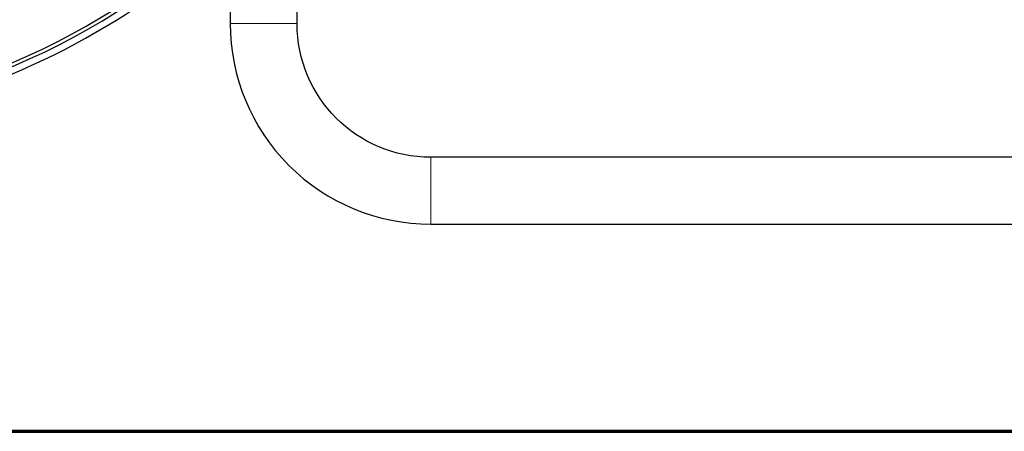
# Model space of a CAD drawing. Header units: millimetres. Extents: x 18 to 610, y -123 to 280.
# Tile 62 of 87: x 477 to 565, y -120 to -83. Entities that reach past the tile are written whole.
import ezdxf

# ---------------------------------------------------------------- set-up
doc = ezdxf.new("R2010")
doc.units = ezdxf.units.MM
doc.linetypes.add('SOLID', pattern=[0])

# ---------------------------------------------------------------- blocks, each defined once
blk = doc.blocks.new('BlockOfViews_4')
at = {"linetype": 'SOLID', "lineweight": 30}
for p, q in [((501.688, -83.384, -106.664), (501.687, -68.864, -106.681)), ((495.688, -75.236, -106.637), (495.688, -83.384, -106.618)), ((567.688, -95.384, -106.652), (513.688, -95.384, -106.65)), ((513.688, -101.384, -106.613), (567.688, -101.383, -106.586))]:
    blk.add_line(p, q, dxfattribs=at)
for centre, radius, start, end in [((450.688, -26.984, -6.25), 65.4, 15.07441, 348.97592), ((450.688, -26.984, 11.75), 65.086, 15.14938, 348.92124), ((450.688, -26.984, -9.95), 66, 210.10029, 329.89971), ((513.687, -83.384, -106.618), 17.999, 179.99854, 270.00168)]:
    blk.add_arc(centre, radius, start, end, dxfattribs=at)
at = {"color": 196, "linetype": 'SOLID', "lineweight": 9}
blk.add_arc((450.688, -26.984, 11.75), 57.285, 276.16054, 314.38135, dxfattribs=at)
at = {"color": 196, "linetype": 'SOLID', "lineweight": 9, "extrusion": (2.58386e-16, -1, 1.18424e-16)}
blk.add_arc((498.688, -106.65, 83.384), 3, 359.73999, 179.38894, dxfattribs=at)
at = {"linetype": 'SOLID', "lineweight": 30, "extrusion": (0, 0, -1)}
blk.add_arc((-513.688, -83.384, 106.65), 12, 270.0001, 359.99961, dxfattribs=at)
at = {"color": 196, "linetype": 'SOLID', "lineweight": 9, "extrusion": (1, 2.58386e-16, 1.18424e-16)}
blk.add_arc((-98.384, -106.65, 513.688), 3, 359.99994, 179.29684, dxfattribs=at)
blk = doc.blocks.new('A21-m2')
at = {"color": 51, "linetype": 'SOLID', "lineweight": 70}
blk.add_line((203.099, -119.968), (609.821, -119.968), dxfattribs=at)

msp = doc.modelspace()

# ---------------------------------------------------------------- block references
for name in ['A21-m2', 'BlockOfViews_4']:
    msp.add_blockref(name, (0, 0))

doc.saveas('drawing.dxf')
